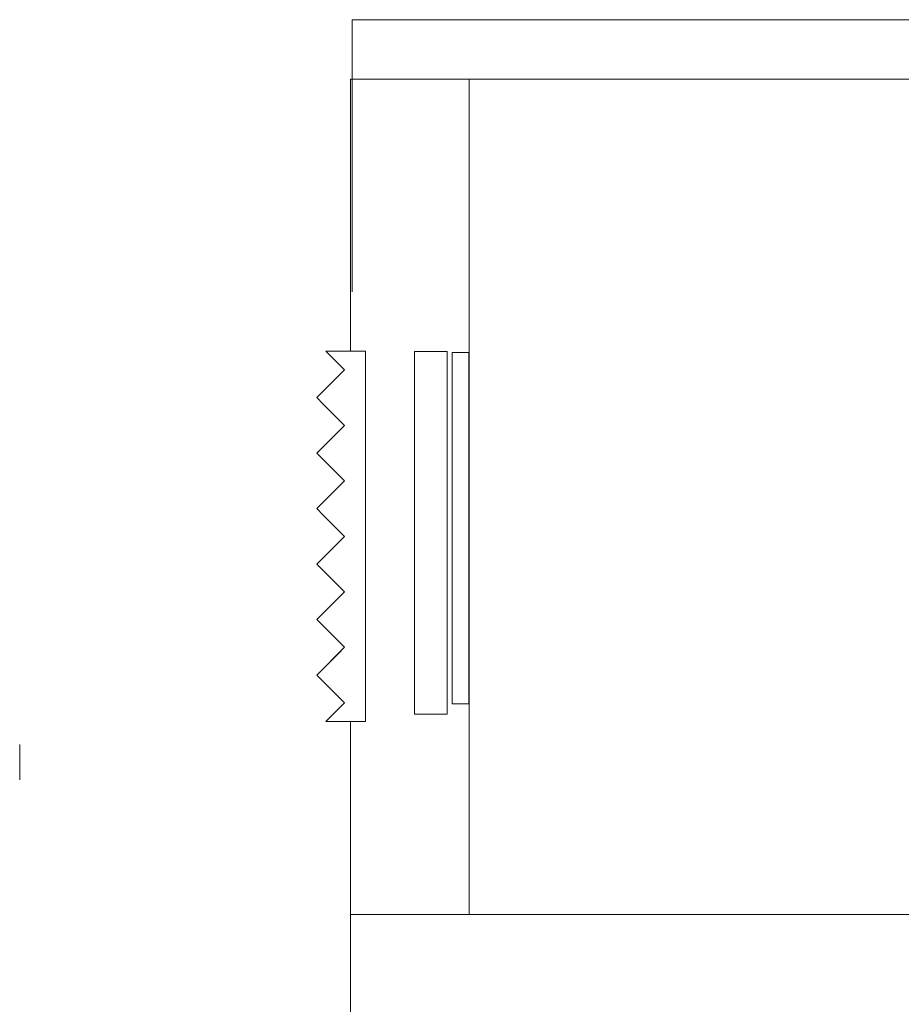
# Model space of a CAD drawing. Header units: millimetres. Extents: x 4480191 to 4481199, y -30324204 to -30323479.
# Tile 241 of 243: x 4480190.96 to 4480198.39, y -30323751.12 to -30323742.82. Entities that reach past the tile are written whole.
import ezdxf

# ---------------------------------------------------------------- set-up
doc = ezdxf.new("R2010")
doc.units = ezdxf.units.MM
for name, color, linetype, lineweight in [('IFC-Elemento construtivo genérico-Contorno', 253, 'Continuous', 5), ('IFC-Janela-Contorno', 142, 'Continuous', 5), ('IFC-Parede padrão-Contorno', 44, 'Continuous', 5), ('IFC-Parede-Contorno', 42, 'Continuous', 5), ('Nível 1', 2, 'Continuous', 60)]:
    doc.layers.add(name, color=color, linetype=linetype, lineweight=lineweight)

msp = doc.modelspace()

# ---------------------------------------------------------------- linework, layer by layer
at = {"layer": 'IFC-Elemento construtivo genérico-Contorno', "color": 8, "lineweight": 5}
for p, q in [((4480193.5417, -30323745.6129), (4480193.7986, -30323745.6129)), ((4480193.5417, -30323745.6129), (4480193.5782, -30323745.6494)), ((4480193.5782, -30323745.6494), (4480193.6993, -30323745.7705)), ((4480193.7986, -30323745.6129), (4480193.876, -30323745.6129)), ((4480193.876, -30323748.0106), (4480193.876, -30323745.6129)), ((4480193.4655, -30323746.0043), (4480193.6993, -30323745.7705)), ((4480193.6452, -30323745.8246), (4480193.6993, -30323745.7705)), ((4480193.4655, -30323746.0043), (4480193.6452, -30323745.8246)), ((4480193.4655, -30323746.0043), (4480193.5197, -30323746.0584)), ((4480193.5197, -30323746.0584), (4480193.6993, -30323746.238)), ((4480193.4655, -30323746.4717), (4480193.6993, -30323746.238)), ((4480193.4655, -30323746.4717), (4480193.6452, -30323746.2921)), ((4480193.6452, -30323746.2921), (4480193.6993, -30323746.238)), ((4480193.4655, -30323746.4717), (4480193.5197, -30323746.5258)), ((4480193.5197, -30323746.5258), (4480193.6993, -30323746.7055)), ((4480193.4655, -30323746.9392), (4480193.6993, -30323746.7055)), ((4480193.6452, -30323746.7596), (4480193.6993, -30323746.7055)), ((4480193.4655, -30323746.9392), (4480193.6452, -30323746.7596)), ((4480193.4655, -30323746.9392), (4480193.5197, -30323746.9933)), ((4480193.5197, -30323746.9933), (4480193.6993, -30323747.1729)), ((4480193.4655, -30323747.4067), (4480193.6993, -30323747.1729)), ((4480193.6452, -30323747.2271), (4480193.6993, -30323747.1729)), ((4480193.4655, -30323747.4067), (4480193.6452, -30323747.2271)), ((4480193.4655, -30323747.4067), (4480193.5197, -30323747.4608)), ((4480193.5197, -30323747.4608), (4480193.6993, -30323747.6404)), ((4480193.4655, -30323747.8741), (4480193.6993, -30323747.6404)), ((4480193.6452, -30323747.6945), (4480193.6993, -30323747.6404)), ((4480193.4655, -30323747.8741), (4480193.6452, -30323747.6945)), ((4480193.4655, -30323747.8741), (4480193.5197, -30323747.9283)), ((4480193.5197, -30323747.9283), (4480193.6993, -30323748.1079)), ((4480193.876, -30323748.7329), (4480193.876, -30323748.0106)), ((4480193.4655, -30323748.3416), (4480193.6993, -30323748.1079)), ((4480193.6452, -30323748.162), (4480193.6993, -30323748.1079)), ((4480193.4655, -30323748.3416), (4480193.6452, -30323748.162)), ((4480193.4655, -30323748.3416), (4480193.5197, -30323748.3957)), ((4480193.5197, -30323748.3957), (4480193.6993, -30323748.5753)), ((4480193.5417, -30323748.7329), (4480193.6993, -30323748.5753)), ((4480193.5417, -30323748.7329), (4480193.6628, -30323748.6118)), ((4480193.6628, -30323748.6118), (4480193.6993, -30323748.5753)), ((4480193.5417, -30323748.7329), (4480193.6191, -30323748.7329)), ((4480193.6191, -30323748.7329), (4480193.876, -30323748.7329))]:
    msp.add_line(p, q, dxfattribs=at)
at = {"layer": 'IFC-Janela-Contorno', "color": 8, "lineweight": 5}
for p, q in [((4480194.2871, -30323745.6143), (4480194.5645, -30323745.6143)), ((4480194.2871, -30323748.6706), (4480194.2871, -30323745.6143)), ((4480194.5645, -30323748.6706), (4480194.5645, -30323745.6143)), ((4480194.2871, -30323748.6706), (4480194.5645, -30323748.6706))]:
    msp.add_line(p, q, dxfattribs=at)
at = {"layer": 'IFC-Parede padrão-Contorno', "color": 8, "lineweight": 5}
for p, q in [((4480194.6067, -30323748.5845), (4480194.6067, -30323745.6245)), ((4480194.6067, -30323745.6245), (4480194.7467, -30323745.6245)), ((4480194.7467, -30323748.5845), (4480194.7467, -30323745.6245)), ((4480194.6067, -30323748.5845), (4480194.7467, -30323748.5845))]:
    msp.add_line(p, q, dxfattribs=at)
at = {"layer": 'IFC-Parede-Contorno', "color": 8, "lineweight": 5}
for p, q in [((4480193.7623, -30323745.1129), (4480193.7623, -30323742.8195)), ((4480193.7623, -30323742.8195), (4480194.7623, -30323742.8195)), ((4480193.7494, -30323745.6129), (4480193.7494, -30323743.3195)), ((4480193.7494, -30323743.3195), (4480194.7494, -30323743.3195)), ((4480194.7494, -30323750.3595), (4480194.7494, -30323743.3195)), ((4480193.7494, -30323750.3595), (4480193.7494, -30323748.7329)), ((4480190.961, -30323749.2259), (4480190.961, -30323748.9259)), ((4480193.7494, -30323750.3595), (4480194.7494, -30323750.3595))]:
    msp.add_line(p, q, dxfattribs=at)
at = {"layer": 'Nível 1', "color": 8, "lineweight": 5}
for p, q in [((4480216.9667, -30323742.8195), (4480193.7623, -30323742.8195)), ((4480193.7623, -30323742.8195), (4480193.7623, -30323743.3195)), ((4480193.7623, -30323743.3195), (4480203.0166, -30323743.3195)), ((4480203.2933, -30323750.3595), (4480193.7494, -30323750.3595)), ((4480193.7494, -30323750.3595), (4480193.7494, -30323751.3595))]:
    msp.add_line(p, q, dxfattribs=at)

doc.saveas('drawing.dxf')
